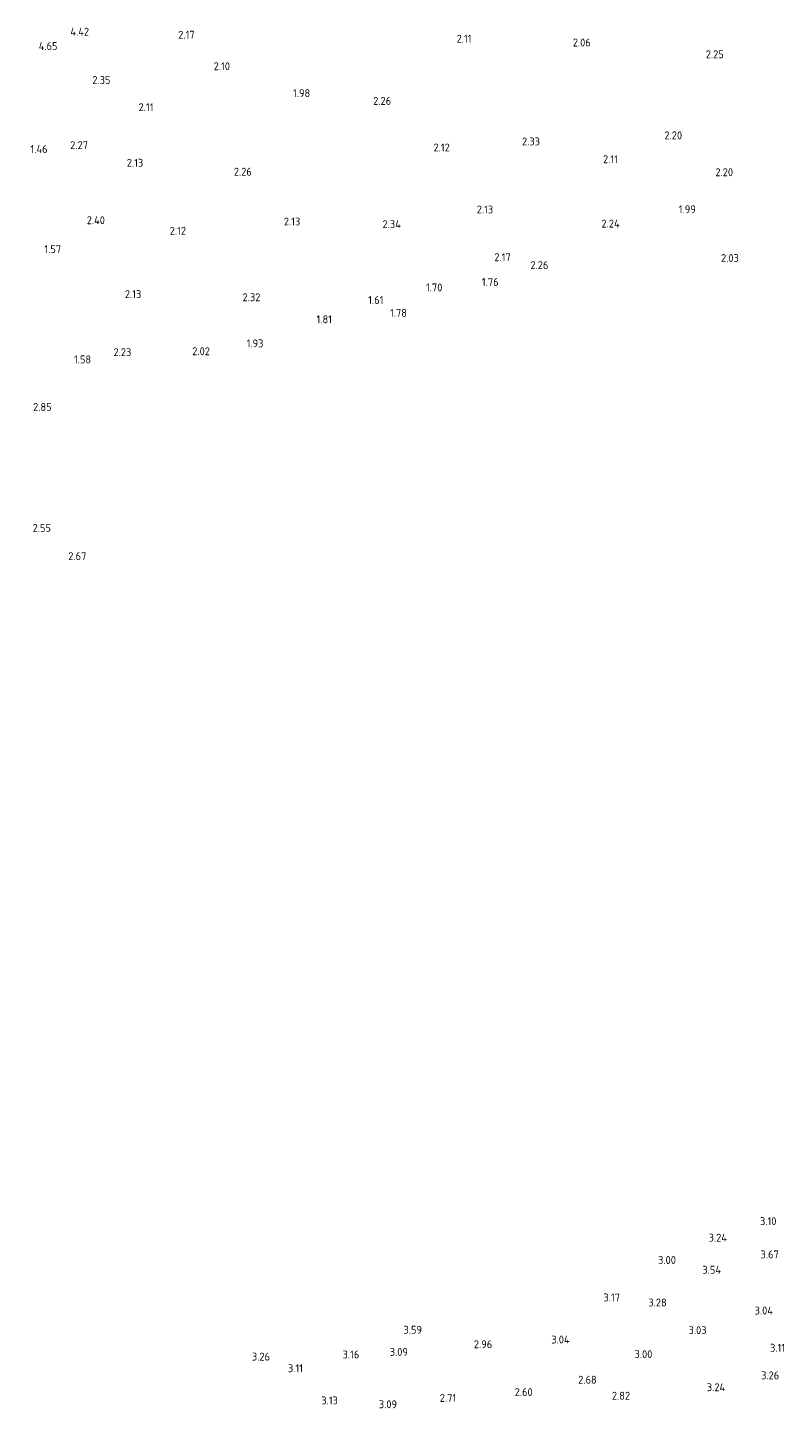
# Model space of a CAD drawing. Extents: x 142114 to 144568, y 416503 to 417776.
# Tile 4 of 33: x 142332 to 142504, y 416832 to 417147. Entities that reach past the tile are written whole.
import ezdxf
from ezdxf.enums import TextEntityAlignment as Align

# ---------------------------------------------------------------- set-up
doc = ezdxf.new("R2010")
doc.units = 0
doc.layers.add('B-ME-OG-HOOGTEPUNT-S', color=7, linetype='Continuous', lineweight=25)
doc.styles.add('NLCS-ISO-ANNOTATIVE-T18', font='NLCS-ISO.ttf', dxfattribs={"height": 1.8})

# ---------------------------------------------------------------- blocks, each defined once
blk = doc.blocks.new('SAL-HOOGTELABEL-SO')
at = {"color": 0, "linetype": 'ByBlock', "lineweight": -2, "style": 'NLCS-ISO-ANNOTATIVE-T18'}
blk.add_attdef('HOOGTE', text='', height=1.8, dxfattribs=at).set_placement((2.79, 0), align=Align.RIGHT)

msp = doc.modelspace()

# ---------------------------------------------------------------- block references
at = {"layer": 'B-ME-OG-HOOGTEPUNT-S'}
for p, values in [((142343.19, 417144.84, 4.42), {'HOOGTE': '4.42'}), ((142367.23, 417144.14, 2.17), {'HOOGTE': '2.17'}), ((142430.29, 417143.25, 2.11), {'HOOGTE': '2.11'}), ((142457.44, 417142.37, 2.06), {'HOOGTE': '2.06'}), ((142336, 417141.57, 4.65), {'HOOGTE': '4.65'}), ((142487.74, 417139.7, 2.25), {'HOOGTE': '2.25'}), ((142375.27, 417136.98, 2.1), {'HOOGTE': '2.10'}), ((142348.06, 417133.84, 2.35), {'HOOGTE': '2.35'}), ((142393.55, 417130.86, 1.98), {'HOOGTE': '1.98'}), ((142357.86, 417127.66, 2.11), {'HOOGTE': '2.11'}), ((142411.99, 417129.09, 2.25), {'HOOGTE': '2.26'}), ((142478.25, 417121.25, 2.2), {'HOOGTE': '2.20'}), ((142333.74, 417118.14, 1.46), {'HOOGTE': '1.46'}), ((142342.94, 417119.02, 2.27), {'HOOGTE': '2.27'}), ((142425.34, 417118.49, 2.12), {'HOOGTE': '2.12'}), ((142445.87, 417119.87, 2.33), {'HOOGTE': '2.33'}), ((142355.52, 417115.01, 2.13), {'HOOGTE': '2.13'}), ((142463.62, 417115.82, 2.11), {'HOOGTE': '2.11'}), ((142380.26, 417112.98, 2.26), {'HOOGTE': '2.26'}), ((142489.85, 417112.86, 2.2), {'HOOGTE': '2.20'}), ((142346.79, 417101.94, 2.4), {'HOOGTE': '2.40'}), ((142391.29, 417101.64, 2.13), {'HOOGTE': '2.13'}), ((142435.22, 417104.38, 2.13), {'HOOGTE': '2.13'}), ((142481.38, 417104.43, 1.99), {'HOOGTE': '1.99'}), ((142365.27, 417099.53, 2.12), {'HOOGTE': '2.12'}), ((142414.19, 417101.04, 2.34), {'HOOGTE': '2.34'}), ((142464.03, 417101.17, 2.24), {'HOOGTE': '2.24'}), ((142336.83, 417095.36, 1.57), {'HOOGTE': '1.57'}), ((142439.21, 417093.52, 2.17), {'HOOGTE': '2.17'}), ((142491.16, 417093.33, 2.03), {'HOOGTE': '2.03'}), ((142447.8, 417091.72, 2.26), {'HOOGTE': '2.26'}), ((142423.65, 417086.65, 1.7), {'HOOGTE': '1.70'}), ((142436.46, 417087.89, 1.76), {'HOOGTE': '1.76'}), ((142355.08, 417085.12, 2.13), {'HOOGTE': '2.13'}), ((142382.2, 417084.41, 2.32), {'HOOGTE': '2.32'}), ((142410.22, 417083.78, 1.61), {'HOOGTE': '1.61'}), ((142415.58, 417080.84, 1.78), {'HOOGTE': '1.78'}), ((142398.51, 417079.39, 1.81), {'HOOGTE': '1.81'}), ((142382.9, 417073.91, 1.93), {'HOOGTE': '1.93'}), ((142343.65, 417070.26, 1.58), {'HOOGTE': '1.58'}), ((142352.81, 417071.91, 2.23), {'HOOGTE': '2.23'}), ((142370.71, 417072.12, 2.02), {'HOOGTE': '2.02'}), ((142334.66, 417059.44, 2.85), {'HOOGTE': '2.85'}), ((142334.51, 417031.91, 2.55), {'HOOGTE': '2.55'}), ((142342.57, 417025.5, 2.67), {'HOOGTE': '2.67'}), ((142499.73, 416874.17, 3.1), {'HOOGTE': '3.10'}), ((142488.46, 416870.41, 3.24), {'HOOGTE': '3.24'}), ((142500.26, 416866.6, 3.67), {'HOOGTE': '3.67'}), ((142476.83, 416865.32, 3), {'HOOGTE': '3.00'}), ((142487.1, 416863.1, 3.54), {'HOOGTE': '3.54'}), ((142464.1, 416856.8, 3.17), {'HOOGTE': '3.17'}), ((142474.74, 416855.65, 3.27), {'HOOGTE': '3.28'}), ((142498.94, 416853.81, 3.04), {'HOOGTE': '3.04'}), ((142419.02, 416849.45, 3.59), {'HOOGTE': '3.59'}), ((142452.62, 416847.22, 3.04), {'HOOGTE': '3.04'}), ((142483.81, 416849.35, 3.02), {'HOOGTE': '3.03'}), ((142404.73, 416843.82, 3.16), {'HOOGTE': '3.16'}), ((142415.81, 416844.41, 3.09), {'HOOGTE': '3.09'}), ((142435, 416846.16, 2.96), {'HOOGTE': '2.96'}), ((142471.47, 416843.9, 3), {'HOOGTE': '3.00'}), ((142501.7, 416845.35, 3.11), {'HOOGTE': '3.11'}), ((142384.4, 416843.34, 3.26), {'HOOGTE': '3.26'}), ((142391.91, 416840.69, 3.11), {'HOOGTE': '3.11'}), ((142458.79, 416838.08, 2.67), {'HOOGTE': '2.68'}), ((142500.36, 416839.08, 3.26), {'HOOGTE': '3.26'}), ((142444.21, 416835.27, 2.6), {'HOOGTE': '2.60'}), ((142466.39, 416834.44, 2.81), {'HOOGTE': '2.82'}), ((142488.04, 416836.37, 3.24), {'HOOGTE': '3.24'}), ((142399.85, 416833.37, 3.12), {'HOOGTE': '3.13'}), ((142413.32, 416832.49, 3.09), {'HOOGTE': '3.09'}), ((142426.8, 416833.94, 2.71), {'HOOGTE': '2.71'})]:
    msp.add_blockref('SAL-HOOGTELABEL-SO', p, dxfattribs=at).add_auto_attribs(values)

doc.saveas('drawing.dxf')
